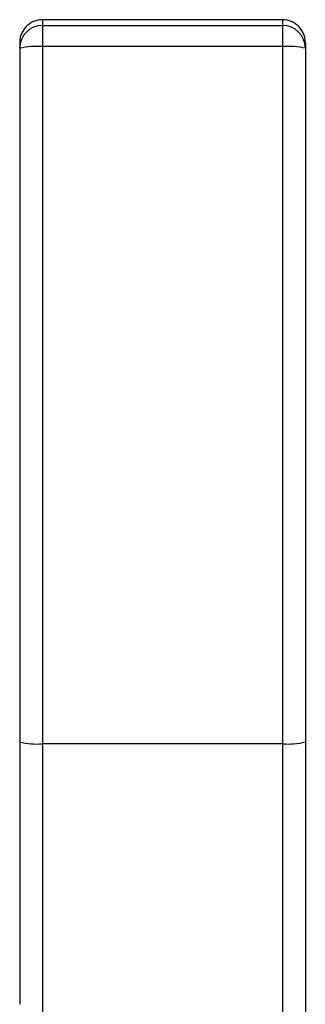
# Model space of a CAD drawing. Header units: millimetres. Extents: x 277 to 1383, y -326 to 567.
# Tile 5 of 17: x 626 to 651, y -202 to -116. Entities that reach past the tile are written whole.
import ezdxf

# ---------------------------------------------------------------- set-up
doc = ezdxf.new("R2010")
doc.units = ezdxf.units.MM

msp = doc.modelspace()

# ---------------------------------------------------------------- linework, layer by layer
at = {"color": 7, "linetype": 'Continuous', "lineweight": 25}
for p, q in [((627.72, -116.073), (627.72, -116.572)), ((648.72, -116.073), (627.72, -116.073)), ((648.72, -116.073), (648.72, -116.572)), ((627.72, -116.572), (627.72, -118.421)), ((627.72, -116.572), (648.72, -116.572)), ((648.72, -116.572), (648.72, -118.421)), ((625.72, -118.086), (625.72, -118.571)), ((627.72, -118.421), (627.72, -179.365)), ((648.72, -118.421), (627.72, -118.421)), ((648.72, -118.421), (648.72, -179.365)), ((650.72, -118.086), (650.72, -118.571)), ((648.72, -179.365), (627.72, -179.365)), ((627.72, -179.365), (627.72, -203.262)), ((648.72, -179.365), (648.72, -203.262))]:
    msp.add_line(p, q, dxfattribs=at)
for centre, radius, start, end in [((627.719, -118.571), 2, 89.99338, 179.99338), ((648.72, -118.571), 2, 0.00662, 90.00662), ((627.223, -125.209), 6.806, 85.81071, 102.75624), ((649.217, -125.209), 6.806, 77.24376, 94.18929), ((627.223, -173.352), 6.034, 255.56951, 274.71912), ((649.216, -173.352), 6.034, 265.28088, 284.43049)]:
    msp.add_arc(centre, radius, start, end, dxfattribs=at)
for points, knots in [([(627.72, -116.073), (627.584, -116.073), (627.451, -116.087), (627.19, -116.14), (627.061, -116.181), (626.816, -116.285), (626.7, -116.349), (626.482, -116.499), (626.381, -116.585), (626.108, -116.866), (625.963, -117.09), (625.818, -117.449), (625.781, -117.574), (625.732, -117.828), (625.72, -117.956), (625.72, -118.086)], [0, 0, 0, 0, 0.125, 0.125, 0.25, 0.25, 0.375, 0.375, 0.5, 0.5, 0.75, 0.75, 0.875, 0.875, 1, 1, 1, 1]), ([(650.72, -118.086), (650.72, -117.956), (650.707, -117.828), (650.659, -117.576), (650.622, -117.451), (650.525, -117.21), (650.465, -117.095), (650.325, -116.878), (650.242, -116.774), (650.06, -116.586), (649.96, -116.501), (649.743, -116.351), (649.624, -116.286), (649.259, -116.129), (648.991, -116.073), (648.72, -116.073)], [0, 0, 0, 0, 0.125, 0.125, 0.25, 0.25, 0.375, 0.375, 0.5, 0.5, 0.625, 0.625, 0.75, 0.75, 1, 1, 1, 1]), ([(650.72, -118.571), (650.72, -119.244), (650.72, -120.589), (650.72, -122.608), (650.72, -124.628), (650.72, -126.647), (650.72, -128.668), (650.72, -130.688), (650.72, -132.709), (650.72, -134.73), (650.72, -136.752), (650.72, -138.774), (650.72, -140.796), (650.72, -142.819), (650.72, -144.842), (650.72, -146.865), (650.72, -149.479), (650.72, -152.683), (650.72, -156.476), (650.72, -160.267), (650.72, -164.056), (650.72, -167.843), (650.72, -171.629), (650.72, -175.414), (650.72, -177.934), (650.72, -179.195)], [0, 0, 0, 0, 0.033347, 0.066688, 0.100024, 0.133356, 0.166685, 0.200011, 0.233336, 0.26666, 0.299985, 0.333312, 0.366641, 0.399974, 0.43331, 0.466652, 0.500001, 0.562522, 0.625024, 0.687514, 0.749998, 0.812483, 0.874973, 0.937477, 1, 1, 1, 1]), ([(650.72, -179.195), (650.72, -179.421), (650.72, -179.874), (650.72, -180.551), (650.72, -181.227), (650.72, -181.901), (650.72, -182.574), (650.72, -183.246), (650.72, -183.916), (650.72, -184.585), (650.72, -186.037), (650.72, -188.257), (650.72, -191.202), (650.72, -194.08), (650.72, -196.317), (650.72, -197.952), (650.72, -199.023), (650.72, -200.077), (650.72, -201.117), (650.72, -201.796), (650.72, -202.136)], [0, 0, 0, 0, 0.027689, 0.05536, 0.083017, 0.110666, 0.138313, 0.165963, 0.193623, 0.221296, 0.24899, 0.374485, 0.500002, 0.625497, 0.751014, 0.800841, 0.85062, 0.900384, 0.950167, 1, 1, 1, 1]), ([(650.72, -202.136), (650.72, -202.516), (650.72, -203.276), (650.72, -204.423), (650.72, -205.575), (650.72, -206.732), (650.72, -207.894), (650.72, -209.062), (650.72, -210.235), (650.72, -211.413), (650.72, -212.596), (650.72, -213.785), (650.72, -214.978), (650.72, -216.178), (650.72, -217.382), (650.72, -221.023), (650.72, -227.194), (650.72, -236.049), (650.72, -245.095), (650.72, -252.111), (650.72, -256.976), (650.72, -259.632), (650.72, -262.297), (650.72, -264.971), (650.72, -267.655), (650.72, -270.349), (650.72, -272.151), (650.72, -273.053)], [0, 0, 0, 0, 0.017823, 0.03564, 0.053452, 0.071261, 0.089067, 0.106871, 0.124674, 0.142478, 0.160282, 0.178088, 0.195897, 0.213711, 0.231529, 0.249352, 0.374673, 0.500001, 0.625322, 0.750649, 0.786289, 0.82191, 0.85752, 0.893126, 0.928736, 0.964359, 1, 1, 1, 1])]:
    msp.add_open_spline(points, degree=3, knots=knots, dxfattribs=at)
for points in [[(625.72, -118.571), (625.72, -138.757), (625.72, -159.026), (625.72, -179.195)], [(625.72, -179.195), (625.72, -187.415), (625.72, -195.317), (625.72, -202.136)]]:
    msp.add_open_spline(points, degree=3, dxfattribs=at)

doc.saveas('drawing.dxf')
